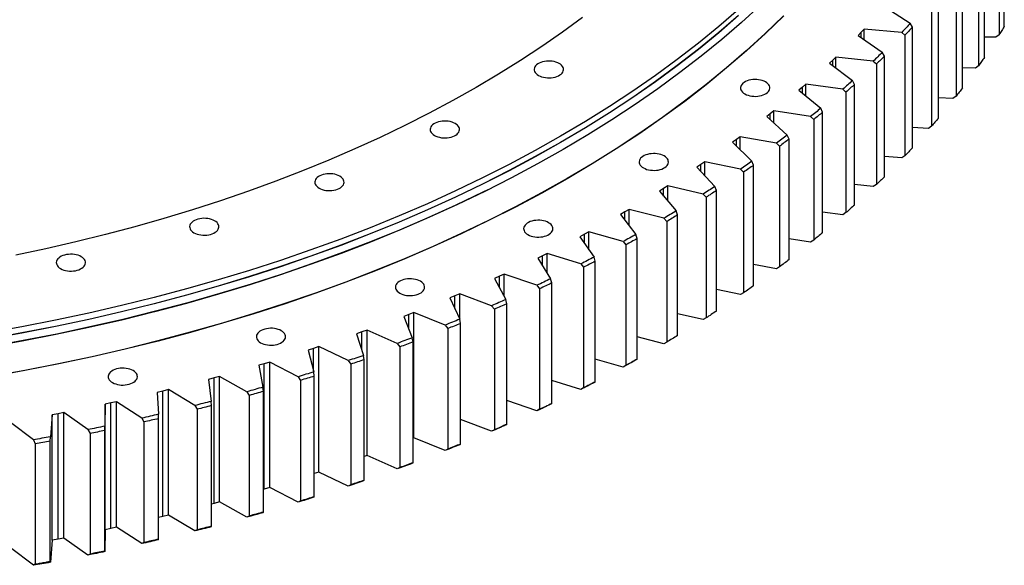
# Model space of a CAD drawing. Header units: millimetres. Extents: x 815 to 21680, y 64151 to 79763.
# Tile 16 of 18: x 14801 to 16114, y 70849 to 71577. Entities that reach past the tile are written whole.
import ezdxf

# ---------------------------------------------------------------- set-up
doc = ezdxf.new("R2010")
doc.units = ezdxf.units.MM
doc.header["$LTSCALE"] = 100

msp = doc.modelspace()

# ---------------------------------------------------------------- linework, layer by layer
at = {"color": 7, "linetype": 'Continuous', "lineweight": 25}
for p, q in [((16114.1, 71568), (16114.1, 71728.8)), ((16107.2, 71717.5), (16107.2, 71556.6)), ((16087.6, 71526.4), (16087.6, 71687.3)), ((16079.9, 71676.1), (16079.9, 71515.2)), ((16058.3, 71485.5), (16058.3, 71646.4)), ((16049.8, 71635.3), (16049.8, 71474.5)), ((16026.2, 71445.3), (16026.2, 71606.1)), ((15954.8, 71593.6), (15988.6, 71571.8)), ((16017, 71595.3), (16017, 71434.5)), ((15927.2, 71564), (15923.1, 71559.9)), ((15977.4, 71559.7), (15927.2, 71564)), ((15927.2, 71550.1), (15927.2, 71564)), ((15991.5, 71566.7), (15988.6, 71571.8)), ((15991.5, 71405.8), (15991.5, 71566.7)), ((15923.1, 71559.9), (15919.1, 71555.7)), ((15919.1, 71555.7), (15951.4, 71533.2)), ((15977.4, 71559.7), (15981.6, 71556.1)), ((15981.6, 71556.1), (15981.6, 71395.2)), ((16102.9, 71553.3), (16087.6, 71553.2)), ((16107.2, 71556.6), (16102.9, 71553.3)), ((15889.5, 71526.7), (15885.2, 71522.7)), ((15939.3, 71521.3), (15889.5, 71526.7)), ((15889.5, 71512.2), (15889.5, 71526.7)), ((15954.1, 71528), (15951.4, 71533.2)), ((15954.1, 71367.1), (15954.1, 71528)), ((15885.2, 71522.7), (15880.9, 71518.7)), ((15880.9, 71518.7), (15911.6, 71495.4)), ((15939.3, 71521.3), (15943.5, 71517.6)), ((15943.5, 71517.6), (15943.5, 71356.8)), ((16075.6, 71512), (16058.3, 71512.3)), ((16079.9, 71515.2), (16075.6, 71512)), ((15844.7, 71486.5), (15840.2, 71482.6)), ((15849.3, 71490.4), (15844.7, 71486.5)), ((15898.8, 71483.9), (15849.3, 71490.4)), ((15849.3, 71475.1), (15849.3, 71490.4)), ((15914.2, 71490.2), (15911.6, 71495.4)), ((15914.2, 71329.3), (15914.2, 71490.2)), ((15840.2, 71482.6), (15869.3, 71458.6)), ((15898.8, 71483.9), (15902.9, 71480.1)), ((15902.9, 71480.1), (15902.9, 71319.2)), ((16045.6, 71471.4), (16026.2, 71472.2)), ((16049.8, 71474.5), (16045.6, 71471.4)), ((15871.8, 71453.3), (15869.3, 71458.6)), ((15801.9, 71451.1), (15797.1, 71447.3)), ((15797.1, 71447.3), (15824.6, 71422.7)), ((15806.7, 71455), (15801.9, 71451.1)), ((15855.7, 71447.3), (15806.7, 71455)), ((15806.7, 71438.7), (15806.7, 71455)), ((15855.7, 71447.3), (15859.8, 71443.4)), ((15871.8, 71292.4), (15871.8, 71453.3)), ((15859.8, 71443.4), (15859.8, 71282.6)), ((16012.8, 71431.5), (15991.5, 71432.8)), ((16017, 71434.5), (16012.8, 71431.5)), ((15761.8, 71420.5), (15756.7, 71416.8)), ((15810.2, 71411.8), (15761.8, 71420.5)), ((15761.8, 71403.2), (15761.8, 71420.5)), ((15826.9, 71417.4), (15824.6, 71422.7)), ((15756.7, 71416.8), (15751.6, 71413.1)), ((15751.6, 71413.1), (15777.5, 71387.9)), ((15810.2, 71411.8), (15814.3, 71407.8)), ((15814.3, 71407.8), (15814.3, 71246.9)), ((15826.9, 71256.5), (15826.9, 71417.4)), ((15977.4, 71392.3), (15954.1, 71394.3)), ((15981.6, 71395.2), (15977.4, 71392.3)), ((15709.2, 71383.5), (15703.9, 71379.9)), ((15703.9, 71379.9), (15728.1, 71354.2)), ((15714.6, 71387.1), (15709.2, 71383.5)), ((15762.4, 71377.3), (15714.6, 71387.1)), ((15714.6, 71368.6), (15714.6, 71387.1)), ((15779.7, 71382.5), (15777.5, 71387.9)), ((15779.7, 71221.7), (15779.7, 71382.5)), ((15762.4, 71377.3), (15766.4, 71373.2)), ((15766.4, 71373.2), (15766.4, 71212.4)), ((15665.1, 71354.8), (15659.6, 71351.3)), ((15712.3, 71343.9), (15665.1, 71354.8)), ((15665.1, 71334.8), (15665.1, 71354.8)), ((15730.1, 71348.7), (15728.1, 71354.2)), ((15939.3, 71353.9), (15914.2, 71356.7)), ((15943.5, 71356.8), (15939.3, 71353.9)), ((15659.6, 71351.3), (15654, 71347.8)), ((15654, 71347.8), (15676.4, 71321.5)), ((15712.3, 71343.9), (15716.2, 71339.7)), ((15730.1, 71187.9), (15730.1, 71348.7)), ((15716.2, 71339.7), (15716.2, 71178.9)), ((15607.8, 71320.2), (15602, 71316.9)), ((15602, 71316.9), (15622.6, 71290.1)), ((15613.6, 71323.6), (15607.8, 71320.2)), ((15660, 71311.7), (15613.6, 71323.6)), ((15613.6, 71301.9), (15613.6, 71323.6)), ((15678.3, 71316.1), (15676.4, 71321.5)), ((15678.3, 71155.2), (15678.3, 71316.1)), ((15898.8, 71316.5), (15871.8, 71320)), ((15902.9, 71319.2), (15898.8, 71316.5)), ((15660, 71311.7), (15663.8, 71307.4)), ((15663.8, 71307.4), (15663.8, 71146.5)), ((15554, 71290.3), (15548, 71287.1)), ((15560, 71293.5), (15554, 71290.3)), ((15605.5, 71280.6), (15560, 71293.5)), ((15560, 71269.8), (15560, 71293.5)), ((15624.4, 71284.6), (15622.6, 71290.1)), ((15548, 71287.1), (15566.8, 71259.9)), ((15605.5, 71280.6), (15609.3, 71276.2)), ((15609.3, 71276.2), (15609.3, 71115.4)), ((15624.4, 71123.7), (15624.4, 71284.6)), ((15855.7, 71279.9), (15826.9, 71284.4)), ((15859.8, 71282.6), (15855.7, 71279.9)), ((15498.2, 71261.7), (15491.9, 71258.6)), ((15504.4, 71264.7), (15498.2, 71261.7)), ((15549, 71250.8), (15504.4, 71264.7)), ((15504.4, 71238.4), (15504.4, 71264.7)), ((15491.9, 71258.6), (15508.9, 71231)), ((15549, 71250.8), (15552.8, 71246.3)), ((15568.3, 71254.4), (15566.8, 71259.9)), ((15568.3, 71093.5), (15568.3, 71254.4)), ((15810.2, 71244.4), (15779.7, 71249.9)), ((15446.9, 71237.2), (15440.5, 71234.3)), ((15490.6, 71222.3), (15446.9, 71237.2)), ((15446.9, 71207.6), (15446.9, 71237.2)), ((15552.8, 71246.3), (15552.8, 71085.5)), ((15814.3, 71246.9), (15810.2, 71244.4)), ((15440.5, 71234.3), (15434.1, 71231.3)), ((15434.1, 71231.3), (15449.2, 71203.4)), ((15490.6, 71222.3), (15494.2, 71217.7)), ((15510.3, 71225.4), (15508.9, 71231)), ((15510.3, 71064.5), (15510.3, 71225.4)), ((15387.6, 71211), (15381, 71208.2)), ((15430.2, 71195.1), (15387.6, 71211)), ((15387.6, 71177.1), (15387.6, 71211)), ((15494.2, 71217.7), (15494.2, 71056.9)), ((15762.4, 71209.9), (15730.1, 71216.5)), ((15766.4, 71212.4), (15762.4, 71209.9)), ((15381, 71208.2), (15374.4, 71205.4)), ((15374.4, 71205.4), (15387.6, 71177.1)), ((15450.4, 71197.7), (15449.2, 71203.4)), ((15450.4, 71036.9), (15450.4, 71197.7)), ((15319.8, 71183.4), (15313, 71180.8)), ((15326.6, 71186.1), (15319.8, 71183.4)), ((15368.1, 71169.2), (15326.6, 71186.1)), ((15326.6, 71018.7), (15326.6, 71186.1)), ((15430.2, 71195.1), (15433.8, 71190.5)), ((15433.8, 71190.5), (15433.8, 71029.6)), ((15712.3, 71176.5), (15678.3, 71184.3)), ((15313, 71180.8), (15324.3, 71152.2)), ((15388.7, 71171.5), (15387.6, 71177.1)), ((15388.7, 71010.6), (15388.7, 71171.5)), ((15716.2, 71178.9), (15712.3, 71176.5)), ((15257, 71160.1), (15250, 71157.6)), ((15250, 71157.6), (15259.4, 71128.8)), ((15264, 71162.6), (15257, 71160.1)), ((15304.3, 71144.8), (15264, 71162.6)), ((15264, 70995.2), (15264, 71162.6)), ((15368.1, 71169.2), (15371.6, 71164.6)), ((15371.6, 71164.6), (15371.6, 71003.7)), ((15304.3, 71144.8), (15307.7, 71140.1)), ((15325.3, 71146.6), (15324.3, 71152.2)), ((15325.3, 70985.7), (15325.3, 71146.6)), ((15660, 71144.3), (15624.4, 71153.4)), ((15663.8, 71146.5), (15660, 71144.3)), ((15192.7, 71138.2), (15185.6, 71135.9)), ((15185.6, 71135.9), (15193, 71106.9)), ((15199.8, 71140.5), (15192.7, 71138.2)), ((15238.9, 71121.8), (15199.8, 71140.5)), ((15199.8, 70973.1), (15199.8, 71140.5)), ((15307.7, 71140.1), (15307.7, 70979.2)), ((15126.9, 71117.7), (15119.7, 71115.6)), ((15134.2, 71119.9), (15126.9, 71117.7)), ((15126.9, 70950.3), (15126.9, 71117.7)), ((15172.1, 71100.4), (15134.2, 71119.9)), ((15134.2, 70952.5), (15134.2, 71119.9)), ((15238.9, 71121.8), (15242.2, 71117)), ((15242.2, 71117), (15242.2, 70956.2)), ((15260.2, 71123.1), (15259.4, 71128.8)), ((15260.2, 70962.3), (15260.2, 71123.1)), ((15605.5, 71113.2), (15568.3, 71123.8)), ((15622.6, 71122.7), (15624.4, 71123.7)), ((15119.7, 71115.6), (15125.1, 71086.4)), ((15193.6, 71101.2), (15193, 71106.9)), ((15609.3, 71115.4), (15605.5, 71113.2)), ((15059.9, 71098.7), (15052.4, 71096.7)), ((15052.4, 71096.7), (15056, 71067.5)), ((15067.3, 71100.7), (15059.9, 71098.7)), ((15059.9, 70931.3), (15059.9, 71098.7)), ((15103.8, 71080.4), (15067.3, 71100.7)), ((15067.3, 70933.3), (15067.3, 71100.7)), ((15172.1, 71100.4), (15175.2, 71095.5)), ((15175.2, 71095.5), (15175.2, 70934.6)), ((15193.6, 70940.3), (15193.6, 71101.2)), ((15549, 71083.4), (15510.3, 71095.5)), ((15566.8, 71092.5), (15568.3, 71093.5)), ((14991.6, 71081.3), (14984, 71079.4)), ((14984, 71079.4), (14985.6, 71050.2)), ((14999.1, 71083.1), (14991.6, 71081.3)), ((14991.6, 70913.9), (14991.6, 71081.3)), ((15034.2, 71061.9), (14999.1, 71083.1)), ((14999.1, 70915.7), (14999.1, 71083.1)), ((15103.8, 71080.4), (15106.9, 71075.4)), ((15125.6, 71080.7), (15125.1, 71086.4)), ((15125.6, 70919.8), (15125.6, 71080.7)), ((15552.8, 71085.5), (15549, 71083.4)), ((14922.1, 71065.3), (14914.5, 71063.7)), ((14929.8, 71067), (14922.1, 71065.3)), ((14922.1, 70897.9), (14922.1, 71065.3)), ((14963.5, 71045.1), (14929.8, 71067)), ((14929.8, 70899.6), (14929.8, 71067)), ((15056.3, 71061.8), (15056, 71067.5)), ((15106.9, 71075.4), (15106.9, 70914.5)), ((15490.6, 71054.9), (15450.4, 71068.6)), ((15508.9, 71063.6), (15510.3, 71064.5)), ((14859.5, 71052.5), (14851.7, 71051)), ((14891.6, 71029.8), (14859.5, 71052.5)), ((14859.5, 70885.1), (14859.5, 71052.5)), ((14914.5, 71063.7), (14914.1, 71034.4)), ((14914.5, 70896.3), (14914.5, 71063.7)), ((15034.2, 71061.9), (15037.2, 71056.9)), ((15037.2, 71056.9), (15037.2, 70896)), ((15056.3, 70900.9), (15056.3, 71061.8)), ((15494.2, 71056.9), (15490.6, 71054.9)), ((14818.8, 71016.2), (14788.2, 71039.5)), ((14843.9, 71049.5), (14841.6, 71020.2)), ((14851.7, 71051), (14843.9, 71049.5)), ((14843.9, 70882.1), (14843.9, 71049.5)), ((14851.7, 70883.6), (14851.7, 71051)), ((14963.5, 71045.1), (14966.3, 71040)), ((14966.3, 71040), (14966.3, 70879.1)), ((14985.7, 71044.4), (14985.6, 71050.2)), ((14985.7, 70883.6), (14985.7, 71044.4)), ((15430.2, 71027.7), (15388.7, 71043.2)), ((14891.6, 71029.8), (14894.4, 71024.7)), ((14914, 71028.7), (14914.1, 71034.4)), ((14914, 70867.8), (14914, 71028.7)), ((15433.8, 71029.6), (15430.2, 71027.7)), ((15449.2, 71036), (15450.4, 71036.9)), ((14818.8, 71016.2), (14821.4, 71010.9)), ((14841.4, 71014.5), (14841.6, 71020.2)), ((14841.4, 70853.7), (14841.4, 71014.5)), ((14894.4, 71024.7), (14894.4, 70863.8)), ((15326.6, 71018.7), (15325.3, 71018.2)), ((15368.1, 71001.8), (15326.6, 71018.7)), ((14821.4, 71010.9), (14821.4, 70850.1)), ((15371.6, 71003.7), (15368.1, 71001.8)), ((15387.6, 71009.7), (15388.7, 71010.6)), ((15264, 70995.2), (15260.2, 70993.8)), ((15304.3, 70977.4), (15264, 70995.2)), ((15324.3, 70984.9), (15325.3, 70985.7)), ((15199.8, 70973.1), (15193.6, 70971.1)), ((15238.9, 70954.5), (15199.8, 70973.1)), ((15307.7, 70979.2), (15304.3, 70977.4)), ((15259.4, 70961.4), (15260.2, 70962.3)), ((15126.9, 70950.3), (15125.6, 70949.9)), ((15134.2, 70952.5), (15126.9, 70950.3)), ((15172.1, 70933), (15134.2, 70952.5)), ((15242.2, 70956.2), (15238.9, 70954.5)), ((15067.3, 70933.3), (15059.9, 70931.3)), ((15103.8, 70913), (15067.3, 70933.3)), ((15175.2, 70934.6), (15172.1, 70933)), ((15193, 70939.5), (15193.6, 70940.3)), ((15059.9, 70931.3), (15056.3, 70930.4)), ((15125.1, 70919), (15125.6, 70919.8)), ((14991.6, 70913.9), (14985.7, 70912.5)), ((14999.1, 70915.7), (14991.6, 70913.9)), ((15034.2, 70894.6), (14999.1, 70915.7)), ((15106.9, 70914.5), (15103.8, 70913)), ((14914.5, 70896.3), (14914.1, 70867)), ((14922.1, 70897.9), (14914.5, 70896.3)), ((14929.8, 70899.6), (14922.1, 70897.9)), ((14963.5, 70877.7), (14929.8, 70899.6)), ((15037.2, 70896), (15034.2, 70894.6)), ((15056, 70900.1), (15056.3, 70900.9)), ((14843.9, 70882.1), (14841.6, 70852.8)), ((14851.7, 70883.6), (14843.9, 70882.1)), ((14859.5, 70885.1), (14851.7, 70883.6)), ((14891.6, 70862.4), (14859.5, 70885.1)), ((14985.6, 70882.8), (14985.7, 70883.6)), ((14818.8, 70848.8), (14788.2, 70872.1)), ((14914.1, 70867), (14914, 70867.8)), ((14966.3, 70879.1), (14963.5, 70877.7)), ((14894.4, 70863.8), (14891.6, 70862.4)), ((14821.4, 70850.1), (14818.8, 70848.8)), ((14841.6, 70852.8), (14841.4, 70853.7))]:
    msp.add_line(p, q, dxfattribs=at)
at = {"color": 82, "linetype": 'Continuous', "lineweight": 25}
for p, q in [((15923.1, 71552.9), (15923.1, 71559.9)), ((15885.2, 71515.4), (15885.2, 71522.7)), ((15844.7, 71478.8), (15844.7, 71486.5)), ((15801.9, 71443), (15801.9, 71451.1)), ((15756.7, 71408.2), (15756.7, 71416.8)), ((15709.2, 71374.2), (15709.2, 71383.5)), ((15659.6, 71341.3), (15659.6, 71351.3)), ((15607.8, 71309.4), (15607.8, 71320.2)), ((15554, 71278.4), (15554, 71290.3)), ((15498.2, 71248.5), (15498.2, 71261.7)), ((15440.5, 71219.4), (15440.5, 71234.3)), ((15381, 71191.2), (15381, 71208.2)), ((15319.8, 71163.6), (15319.8, 71183.4)), ((15257, 71136.2), (15257, 71160.1)), ((15192.7, 71108.1), (15192.7, 71138.2))]:
    msp.add_line(p, q, dxfattribs=at)
at = {"color": 7, "linetype": 'Continuous', "lineweight": 25, "flags": 128}
for points in [[(15759.7, 71590.4), (15733.4, 71567.7), (15706.1, 71545.4), (15677.9, 71523.5), (15648.6, 71502.1), (15618.4, 71481.2), (15587.2, 71460.6), (15555.2, 71440.6), (15522.2, 71421.1), (15488.4, 71402), (15453.7, 71383.5), (15418.1, 71365.5), (15381.8, 71348.1), (15344.7, 71331.2), (15306.8, 71314.9), (15268.2, 71299.1), (15228.9, 71284), (15189, 71269.4), (15148.4, 71255.5), (15107.1, 71242.1), (15065.3, 71229.4), (15022.9, 71217.4), (14980, 71206), (14936.6, 71195.2), (14892.7, 71185.1), (14848.4, 71175.6), (14803.6, 71166.9), (14758.5, 71158.8)], [(15788.7, 71596.2), (15763.4, 71573), (15737.1, 71550.3), (15709.8, 71528), (15681.4, 71506), (15652.1, 71484.6), (15621.8, 71463.5), (15590.6, 71443), (15558.4, 71422.9), (15525.4, 71403.3), (15491.5, 71384.2), (15456.7, 71365.7), (15421, 71347.6), (15384.6, 71330.1), (15347.4, 71313.2), (15309.5, 71296.9), (15270.8, 71281.1), (15231.4, 71265.9), (15191.3, 71251.3), (15150.6, 71237.3), (15109.3, 71223.9), (15067.4, 71211.2), (15024.9, 71199.1), (14981.9, 71187.7), (14938.3, 71176.9), (14894.3, 71166.7), (14849.9, 71157.3), (14805, 71148.5), (14759.8, 71140.4)], [(15759.7, 71582.2), (15733.4, 71559.5), (15706.1, 71537.2), (15677.9, 71515.4), (15648.6, 71494), (15618.4, 71473), (15587.2, 71452.5), (15555.2, 71432.4), (15522.2, 71412.9), (15488.4, 71393.9), (15453.7, 71375.4), (15418.1, 71357.4), (15381.8, 71339.9), (15344.7, 71323), (15306.8, 71306.7), (15268.2, 71291), (15228.9, 71275.8), (15189, 71261.3), (15148.4, 71247.3), (15107.1, 71234), (15065.3, 71221.3), (15022.9, 71209.2), (14980, 71197.8), (14936.6, 71187), (14892.7, 71176.9), (14848.4, 71167.5), (14803.6, 71158.7), (14758.5, 71150.6)], [(15759.7, 71582), (15733.4, 71559.3), (15706.1, 71537), (15677.9, 71515.2), (15648.6, 71493.8), (15618.4, 71472.8), (15587.2, 71452.3), (15555.2, 71432.2), (15522.2, 71412.7), (15488.4, 71393.7), (15453.7, 71375.2), (15418.1, 71357.2), (15381.8, 71339.7), (15344.7, 71322.8), (15306.8, 71306.5), (15268.2, 71290.8), (15228.9, 71275.6), (15189, 71261.1), (15148.4, 71247.1), (15107.1, 71233.8), (15065.3, 71221.1), (15022.9, 71209), (14980, 71197.6), (14936.6, 71186.8), (14892.7, 71176.7), (14848.4, 71167.3), (14803.6, 71158.5), (14758.5, 71150.4)], [(15819.7, 71581.9), (15795.3, 71558.3), (15769.9, 71535.1), (15743.5, 71512.2), (15716.1, 71489.8), (15687.6, 71467.8), (15658.1, 71446.2), (15627.7, 71425.1), (15596.4, 71404.5), (15564.1, 71384.3), (15530.9, 71364.6), (15496.8, 71345.5), (15461.9, 71326.8), (15426.1, 71308.7), (15389.5, 71291.2), (15352.1, 71274.2), (15314, 71257.7), (15275.2, 71241.9), (15235.6, 71226.6), (15195.4, 71212), (15154.5, 71197.9), (15113, 71184.5), (15070.9, 71171.7), (15028.2, 71159.6), (14985, 71148.1), (14941.3, 71137.2), (14897.1, 71127), (14852.5, 71117.5), (14807.4, 71108.7), (14762, 71100.6)], [(15819.9, 71581.8), (15795.5, 71558.2), (15770.2, 71535), (15743.7, 71512.2), (15716.3, 71489.7), (15687.8, 71467.7), (15658.3, 71446.1), (15627.9, 71425), (15596.5, 71404.4), (15564.2, 71384.2), (15531, 71364.5), (15497, 71345.4), (15462, 71326.7), (15426.2, 71308.6), (15389.7, 71291), (15352.3, 71274), (15314.2, 71257.6), (15275.3, 71241.7), (15235.8, 71226.5), (15195.5, 71211.8), (15154.6, 71197.8), (15113.1, 71184.4), (15071, 71171.6), (15028.3, 71159.4), (14985.1, 71147.9), (14941.4, 71137.1), (14897.2, 71126.9), (14852.6, 71117.4), (14807.5, 71108.6), (14762.1, 71100.4)], [(15551.3, 71579.6), (15524.7, 71560.1), (15497.1, 71541), (15468.7, 71522.3), (15439.5, 71504), (15409.4, 71486.2), (15378.6, 71468.8), (15346.9, 71451.9), (15314.5, 71435.6), (15281.4, 71419.6), (15247.6, 71404.3), (15213.1, 71389.4), (15177.9, 71375), (15142.1, 71361.2), (15105.6, 71347.9), (15068.6, 71335.2), (15031, 71323.1), (14992.9, 71311.5), (14954.3, 71300.5), (14915.2, 71290.1), (14875.6, 71280.3), (14835.6, 71271), (14795.2, 71262.4)], [(15988.6, 71571.8), (15987.3, 71570.2), (15985.9, 71568.7), (15984.4, 71567.2), (15983, 71565.7), (15981.6, 71564.2), (15980.2, 71562.7), (15978.8, 71561.2), (15977.4, 71559.7)], [(15991.5, 71566.7), (15990.3, 71565.3), (15989, 71564), (15987.8, 71562.7), (15986.6, 71561.3), (15985.3, 71560), (15984.1, 71558.7), (15982.8, 71557.4), (15981.6, 71556.1)], [(16114.1, 71568), (16113.3, 71566.5), (16112.4, 71565.1), (16111.5, 71563.7), (16110.7, 71562.3), (16109.8, 71560.8), (16108.9, 71559.4), (16108.1, 71558), (16107.2, 71556.6)], [(15951.4, 71533.2), (15949.9, 71531.7), (15948.4, 71530.2), (15946.9, 71528.7), (15945.4, 71527.2), (15943.9, 71525.8), (15942.4, 71524.3), (15940.9, 71522.8), (15939.3, 71521.3)], [(15954.1, 71528), (15952.8, 71526.7), (15951.5, 71525.4), (15950.2, 71524.1), (15948.9, 71522.8), (15947.5, 71521.5), (15946.2, 71520.2), (15944.9, 71518.9), (15943.5, 71517.6)], [(16087.6, 71526.4), (16086.6, 71525), (16085.7, 71523.6), (16084.7, 71522.2), (16083.8, 71520.8), (16082.8, 71519.4), (16081.8, 71518), (16080.8, 71516.6), (16079.9, 71515.2)], [(15492.7, 71502.3), (15494.7, 71501.3), (15496.9, 71500.4), (15499.3, 71499.8), (15501.9, 71499.3), (15504.5, 71499.1), (15507.1, 71499), (15509.8, 71499.2), (15512.4, 71499.5), (15514.9, 71500.1), (15517.2, 71500.8), (15519.3, 71501.8), (15521.2, 71502.9), (15522.8, 71504.1), (15524.1, 71505.4), (15525.1, 71506.8), (15525.7, 71508.3), (15526, 71509.9), (15525.9, 71511.4), (15525.4, 71512.9), (15524.6, 71514.4), (15523.5, 71515.8), (15522, 71517.1), (15520.3, 71518.2), (15518.3, 71519.2), (15516, 71520.1), (15513.6, 71520.7), (15511.1, 71521.2), (15508.5, 71521.5), (15505.8, 71521.5), (15503.2, 71521.3), (15500.6, 71521), (15498.1, 71520.4), (15495.8, 71519.7), (15493.7, 71518.7), (15491.8, 71517.7), (15490.2, 71516.4), (15488.9, 71515.1), (15487.9, 71513.7), (15487.3, 71512.2), (15487, 71510.6), (15487.1, 71509.1), (15487.5, 71507.6), (15488.3, 71506.1), (15489.5, 71504.7), (15490.9, 71503.5), (15492.7, 71502.3)], [(15768, 71477.6), (15770, 71476.6), (15772.2, 71475.8), (15774.6, 71475.1), (15777.2, 71474.7), (15779.8, 71474.4), (15782.4, 71474.3), (15785.1, 71474.5), (15787.7, 71474.9), (15790.2, 71475.4), (15792.5, 71476.2), (15794.6, 71477.1), (15796.5, 71478.2), (15798.1, 71479.4), (15799.4, 71480.8), (15800.4, 71482.2), (15801, 71483.7), (15801.3, 71485.2), (15801.2, 71486.7), (15800.7, 71488.3), (15799.9, 71489.7), (15798.8, 71491.1), (15797.3, 71492.4), (15795.6, 71493.6), (15793.6, 71494.6), (15791.3, 71495.4), (15788.9, 71496.1), (15786.4, 71496.5), (15783.8, 71496.8), (15781.1, 71496.8), (15778.5, 71496.7), (15775.9, 71496.3), (15773.4, 71495.8), (15771.1, 71495), (15769, 71494.1), (15767.1, 71493), (15765.5, 71491.8), (15764.2, 71490.4), (15763.2, 71489), (15762.6, 71487.5), (15762.3, 71486), (15762.4, 71484.4), (15762.8, 71482.9), (15763.6, 71481.5), (15764.8, 71480.1), (15766.2, 71478.8), (15768, 71477.6)], [(15911.6, 71495.4), (15910, 71494), (15908.4, 71492.5), (15906.8, 71491.1), (15905.2, 71489.6), (15903.6, 71488.2), (15902, 71486.7), (15900.4, 71485.3), (15898.8, 71483.9)], [(15914.2, 71490.2), (15912.8, 71488.9), (15911.4, 71487.6), (15910, 71486.4), (15908.6, 71485.1), (15907.2, 71483.8), (15905.8, 71482.6), (15904.3, 71481.3), (15902.9, 71480.1)], [(16058.3, 71485.5), (16057.2, 71484.1), (16056.2, 71482.7), (16055.1, 71481.4), (16054.1, 71480), (16053, 71478.6), (16051.9, 71477.2), (16050.9, 71475.9), (16049.8, 71474.5)], [(15869.3, 71458.6), (15867.6, 71457.2), (15866, 71455.8), (15864.3, 71454.3), (15862.6, 71452.9), (15860.8, 71451.5), (15859.1, 71450.1), (15857.4, 71448.7), (15855.7, 71447.3)], [(15871.8, 71453.3), (15870.3, 71452.1), (15868.8, 71450.8), (15867.3, 71449.6), (15865.8, 71448.4), (15864.3, 71447.1), (15862.8, 71445.9), (15861.3, 71444.7), (15859.8, 71443.4)], [(16026.2, 71445.3), (16025.1, 71443.9), (16023.9, 71442.6), (16022.8, 71441.2), (16021.6, 71439.9), (16020.5, 71438.5), (16019.3, 71437.2), (16018.2, 71435.8), (16017, 71434.5)], [(15353.9, 71422.2), (15355.9, 71421.2), (15358.2, 71420.3), (15360.6, 71419.7), (15363.1, 71419.2), (15365.7, 71419), (15368.4, 71418.9), (15371, 71419.1), (15373.6, 71419.4), (15376.1, 71420), (15378.4, 71420.7), (15380.5, 71421.7), (15382.4, 71422.8), (15384, 71424), (15385.3, 71425.3), (15386.3, 71426.7), (15386.9, 71428.2), (15387.2, 71429.8), (15387.1, 71431.3), (15386.7, 71432.8), (15385.9, 71434.3), (15384.7, 71435.7), (15383.3, 71437), (15381.5, 71438.1), (15379.5, 71439.1), (15377.3, 71440), (15374.9, 71440.6), (15372.3, 71441.1), (15369.7, 71441.3), (15367, 71441.4), (15364.4, 71441.2), (15361.8, 71440.9), (15359.3, 71440.3), (15357, 71439.6), (15354.9, 71438.6), (15353, 71437.5), (15351.4, 71436.3), (15350.1, 71435), (15349.1, 71433.6), (15348.5, 71432.1), (15348.2, 71430.5), (15348.3, 71429), (15348.8, 71427.5), (15349.6, 71426), (15350.7, 71424.6), (15352.2, 71423.3), (15353.9, 71422.2)], [(15824.6, 71422.7), (15822.8, 71421.4), (15821, 71420), (15819.2, 71418.6), (15817.4, 71417.2), (15815.6, 71415.9), (15813.8, 71414.5), (15812, 71413.2), (15810.2, 71411.8)], [(15826.9, 71417.4), (15825.3, 71416.2), (15823.8, 71415), (15822.2, 71413.8), (15820.6, 71412.6), (15819, 71411.4), (15817.5, 71410.2), (15815.9, 71409), (15814.3, 71407.8)], [(15991.5, 71405.8), (15990.3, 71404.5), (15989, 71403.1), (15987.8, 71401.8), (15986.6, 71400.5), (15985.3, 71399.2), (15984.1, 71397.8), (15982.8, 71396.5), (15981.6, 71395.2)], [(15632.8, 71378.9), (15634.8, 71377.9), (15637, 71377), (15639.4, 71376.4), (15641.9, 71375.9), (15644.6, 71375.7), (15647.2, 71375.6), (15649.9, 71375.8), (15652.4, 71376.1), (15654.9, 71376.7), (15657.2, 71377.4), (15659.4, 71378.4), (15661.2, 71379.5), (15662.9, 71380.7), (15664.2, 71382), (15665.1, 71383.4), (15665.8, 71384.9), (15666, 71386.5), (15665.9, 71388), (15665.5, 71389.5), (15664.7, 71391), (15663.5, 71392.4), (15662.1, 71393.7), (15660.3, 71394.8), (15658.3, 71395.8), (15656.1, 71396.7), (15653.7, 71397.3), (15651.2, 71397.8), (15648.5, 71398.1), (15645.9, 71398.1), (15643.2, 71397.9), (15640.6, 71397.6), (15638.2, 71397), (15635.8, 71396.3), (15633.7, 71395.3), (15631.8, 71394.3), (15630.2, 71393), (15628.9, 71391.7), (15628, 71390.3), (15627.3, 71388.8), (15627.1, 71387.2), (15627.1, 71385.7), (15627.6, 71384.2), (15628.4, 71382.7), (15629.5, 71381.3), (15631, 71380.1), (15632.8, 71378.9)], [(15777.5, 71387.9), (15775.6, 71386.6), (15773.7, 71385.2), (15771.9, 71383.9), (15770, 71382.6), (15768.1, 71381.3), (15766.2, 71379.9), (15764.3, 71378.6), (15762.4, 71377.3)], [(15779.7, 71382.5), (15778, 71381.3), (15776.4, 71380.2), (15774.7, 71379), (15773.1, 71377.9), (15771.4, 71376.7), (15769.7, 71375.5), (15768.1, 71374.4), (15766.4, 71373.2)], [(15200, 71351.9), (15202, 71350.9), (15204.2, 71350.1), (15206.6, 71349.4), (15209.2, 71348.9), (15211.8, 71348.7), (15214.4, 71348.6), (15217.1, 71348.8), (15219.7, 71349.2), (15222.2, 71349.7), (15224.5, 71350.5), (15226.6, 71351.4), (15228.5, 71352.5), (15230.1, 71353.7), (15231.4, 71355.1), (15232.4, 71356.5), (15233, 71358), (15233.3, 71359.5), (15233.2, 71361), (15232.7, 71362.6), (15231.9, 71364), (15230.8, 71365.4), (15229.3, 71366.7), (15227.6, 71367.8), (15225.6, 71368.9), (15223.3, 71369.7), (15220.9, 71370.4), (15218.4, 71370.8), (15215.8, 71371.1), (15213.1, 71371.1), (15210.5, 71371), (15207.9, 71370.6), (15205.4, 71370.1), (15203.1, 71369.3), (15201, 71368.4), (15199.1, 71367.3), (15197.5, 71366.1), (15196.2, 71364.7), (15195.2, 71363.3), (15194.6, 71361.8), (15194.3, 71360.3), (15194.4, 71358.7), (15194.8, 71357.2), (15195.6, 71355.8), (15196.8, 71354.4), (15198.2, 71353.1), (15200, 71351.9)], [(15954.1, 71367.1), (15952.8, 71365.8), (15951.5, 71364.5), (15950.2, 71363.2), (15948.9, 71361.9), (15947.5, 71360.6), (15946.2, 71359.3), (15944.9, 71358), (15943.5, 71356.8)], [(15728.1, 71354.2), (15726.1, 71352.9), (15724.1, 71351.6), (15722.2, 71350.3), (15720.2, 71349), (15718.2, 71347.7), (15716.2, 71346.5), (15714.3, 71345.2), (15712.3, 71343.9)], [(15425, 71349.6), (15418.6, 71346.4), (15382.3, 71329), (15345.1, 71312.1), (15307.3, 71295.8), (15268.7, 71280), (15229.4, 71264.8), (15189.4, 71250.3), (15148.7, 71236.3), (15107.5, 71223), (15065.7, 71210.3), (15023.3, 71198.2), (14980.3, 71186.8), (14936.9, 71176), (14893, 71165.9), (14848.6, 71156.5), (14803.9, 71147.7), (14758.7, 71139.6)], [(15730.1, 71348.7), (15728.4, 71347.6), (15726.7, 71346.5), (15724.9, 71345.3), (15723.2, 71344.2), (15721.5, 71343.1), (15719.7, 71342), (15718, 71340.8), (15716.2, 71339.7)], [(15914.2, 71329.3), (15912.8, 71328.1), (15911.4, 71326.8), (15910, 71325.5), (15908.6, 71324.2), (15907.2, 71323), (15905.8, 71321.7), (15904.3, 71320.5), (15902.9, 71319.2)], [(15676.4, 71321.5), (15674.4, 71320.3), (15672.3, 71319.1), (15670.3, 71317.8), (15668.2, 71316.6), (15666.2, 71315.3), (15664.1, 71314.1), (15662, 71312.9), (15660, 71311.7)], [(15678.3, 71316.1), (15676.5, 71315), (15674.7, 71313.9), (15672.9, 71312.8), (15671.1, 71311.7), (15669.3, 71310.6), (15667.5, 71309.5), (15665.7, 71308.5), (15663.8, 71307.4)], [(15033, 71292.5), (15035, 71291.4), (15037.2, 71290.6), (15039.6, 71289.9), (15042.1, 71289.5), (15044.8, 71289.2), (15047.4, 71289.2), (15050.1, 71289.3), (15052.7, 71289.7), (15055.1, 71290.2), (15057.5, 71291), (15059.6, 71291.9), (15061.5, 71293), (15063.1, 71294.2), (15064.4, 71295.6), (15065.3, 71297), (15066, 71298.5), (15066.2, 71300), (15066.2, 71301.6), (15065.7, 71303.1), (15064.9, 71304.5), (15063.8, 71305.9), (15062.3, 71307.2), (15060.5, 71308.4), (15058.5, 71309.4), (15056.3, 71310.2), (15053.9, 71310.9), (15051.4, 71311.3), (15048.8, 71311.6), (15046.1, 71311.7), (15043.4, 71311.5), (15040.9, 71311.1), (15038.4, 71310.6), (15036.1, 71309.8), (15033.9, 71308.9), (15032.1, 71307.8), (15030.5, 71306.6), (15029.2, 71305.2), (15028.2, 71303.8), (15027.5, 71302.3), (15027.3, 71300.8), (15027.4, 71299.3), (15027.8, 71297.7), (15028.6, 71296.3), (15029.8, 71294.9), (15031.2, 71293.6), (15033, 71292.5)], [(15478.6, 71289.9), (15480.6, 71288.9), (15482.8, 71288), (15485.2, 71287.4), (15487.7, 71286.9), (15490.4, 71286.6), (15493, 71286.6), (15495.7, 71286.8), (15498.3, 71287.1), (15500.7, 71287.7), (15503.1, 71288.4), (15505.2, 71289.4), (15507.1, 71290.4), (15508.7, 71291.7), (15510, 71293), (15511, 71294.4), (15511.6, 71295.9), (15511.9, 71297.5), (15511.8, 71299), (15511.3, 71300.5), (15510.5, 71302), (15509.4, 71303.4), (15507.9, 71304.6), (15506.2, 71305.8), (15504.1, 71306.8), (15501.9, 71307.7), (15499.5, 71308.3), (15497, 71308.8), (15494.4, 71309), (15491.7, 71309.1), (15489.1, 71308.9), (15486.5, 71308.6), (15484, 71308), (15481.7, 71307.3), (15479.5, 71306.3), (15477.7, 71305.2), (15476.1, 71304), (15474.8, 71302.7), (15473.8, 71301.3), (15473.1, 71299.8), (15472.9, 71298.2), (15473, 71296.7), (15473.4, 71295.2), (15474.2, 71293.7), (15475.4, 71292.3), (15476.8, 71291), (15478.6, 71289.9)], [(15622.6, 71290.1), (15620.5, 71288.9), (15618.4, 71287.7), (15616.2, 71286.5), (15614.1, 71285.3), (15612, 71284.1), (15609.8, 71283), (15607.7, 71281.8), (15605.5, 71280.6)], [(15871.8, 71292.4), (15870.3, 71291.2), (15868.8, 71290), (15867.3, 71288.7), (15865.8, 71287.5), (15864.3, 71286.3), (15862.8, 71285), (15861.3, 71283.8), (15859.8, 71282.6)], [(15624.4, 71284.6), (15622.5, 71283.5), (15620.6, 71282.5), (15618.7, 71281.5), (15616.9, 71280.4), (15615, 71279.4), (15613.1, 71278.3), (15611.2, 71277.3), (15609.3, 71276.2)], [(14855.1, 71244.6), (14857.1, 71243.6), (14859.4, 71242.7), (14861.8, 71242.1), (14864.3, 71241.6), (14866.9, 71241.3), (14869.6, 71241.3), (14872.2, 71241.4), (14874.8, 71241.8), (14877.3, 71242.4), (14879.6, 71243.1), (14881.7, 71244.1), (14883.6, 71245.1), (14885.2, 71246.4), (14886.5, 71247.7), (14887.5, 71249.1), (14888.1, 71250.6), (14888.4, 71252.2), (14888.3, 71253.7), (14887.9, 71255.2), (14887, 71256.7), (14885.9, 71258.1), (14884.4, 71259.3), (14882.7, 71260.5), (14880.7, 71261.5), (14878.5, 71262.3), (14876.1, 71263), (14873.5, 71263.5), (14870.9, 71263.7), (14868.2, 71263.8), (14865.6, 71263.6), (14863, 71263.3), (14860.5, 71262.7), (14858.2, 71261.9), (14856.1, 71261), (14854.2, 71259.9), (14852.6, 71258.7), (14851.3, 71257.4), (14850.3, 71255.9), (14849.7, 71254.4), (14849.4, 71252.9), (14849.5, 71251.4), (14850, 71249.9), (14850.8, 71248.4), (14851.9, 71247), (14853.4, 71245.7), (14855.1, 71244.6)], [(15566.8, 71259.9), (15564.6, 71258.8), (15562.3, 71257.6), (15560.1, 71256.5), (15557.9, 71255.3), (15555.7, 71254.2), (15553.5, 71253), (15551.2, 71251.9), (15549, 71250.8)], [(15568.3, 71254.4), (15566.4, 71253.3), (15564.5, 71252.3), (15562.5, 71251.3), (15560.6, 71250.3), (15558.6, 71249.3), (15556.7, 71248.3), (15554.7, 71247.3), (15552.8, 71246.3)], [(15826.9, 71256.5), (15825.3, 71255.3), (15823.8, 71254.1), (15822.2, 71252.9), (15820.6, 71251.7), (15819, 71250.5), (15817.5, 71249.3), (15815.9, 71248.1), (15814.3, 71246.9)], [(15307.5, 71211.8), (15309.5, 71210.8), (15311.8, 71210), (15314.2, 71209.3), (15316.7, 71208.8), (15319.3, 71208.6), (15322, 71208.5), (15324.6, 71208.7), (15327.2, 71209), (15329.7, 71209.6), (15332, 71210.4), (15334.1, 71211.3), (15336, 71212.4), (15337.6, 71213.6), (15338.9, 71214.9), (15339.9, 71216.4), (15340.5, 71217.9), (15340.8, 71219.4), (15340.7, 71220.9), (15340.3, 71222.4), (15339.5, 71223.9), (15338.3, 71225.3), (15336.9, 71226.6), (15335.1, 71227.7), (15333.1, 71228.7), (15330.9, 71229.6), (15328.5, 71230.2), (15325.9, 71230.7), (15323.3, 71231), (15320.7, 71231), (15318, 71230.9), (15315.4, 71230.5), (15313, 71229.9), (15310.6, 71229.2), (15308.5, 71228.3), (15306.6, 71227.2), (15305, 71226), (15303.7, 71224.6), (15302.7, 71223.2), (15302.1, 71221.7), (15301.8, 71220.2), (15301.9, 71218.6), (15302.4, 71217.1), (15303.2, 71215.6), (15304.3, 71214.3), (15305.8, 71213), (15307.5, 71211.8)], [(15508.9, 71231), (15506.6, 71229.9), (15504.3, 71228.8), (15502.1, 71227.7), (15499.8, 71226.6), (15497.5, 71225.5), (15495.2, 71224.4), (15492.9, 71223.3), (15490.6, 71222.3)], [(15510.3, 71225.4), (15508.3, 71224.4), (15506.3, 71223.5), (15504.3, 71222.5), (15502.3, 71221.5), (15500.3, 71220.6), (15498.3, 71219.6), (15496.2, 71218.7), (15494.2, 71217.7)], [(15779.7, 71221.7), (15778, 71220.5), (15776.4, 71219.3), (15774.7, 71218.2), (15773.1, 71217), (15771.4, 71215.8), (15769.7, 71214.7), (15768.1, 71213.5), (15766.4, 71212.4)], [(15449.2, 71203.4), (15446.8, 71202.3), (15444.4, 71201.3), (15442.1, 71200.2), (15439.7, 71199.2), (15437.4, 71198.2), (15435, 71197.1), (15432.6, 71196.1), (15430.2, 71195.1)], [(15450.4, 71197.7), (15448.4, 71196.8), (15446.3, 71195.9), (15444.2, 71195), (15442.1, 71194.1), (15440.1, 71193.2), (15438, 71192.3), (15435.9, 71191.4), (15433.8, 71190.5)], [(15730.1, 71187.9), (15728.4, 71186.7), (15726.7, 71185.6), (15724.9, 71184.5), (15723.2, 71183.4), (15721.5, 71182.2), (15719.7, 71181.1), (15718, 71180), (15716.2, 71178.9)], [(15387.6, 71177.1), (15385.2, 71176.1), (15382.7, 71175.1), (15380.3, 71174.1), (15377.9, 71173.2), (15375.4, 71172.2), (15373, 71171.2), (15370.6, 71170.2), (15368.1, 71169.2)], [(15388.7, 71171.5), (15386.6, 71170.6), (15384.4, 71169.7), (15382.3, 71168.9), (15380.2, 71168), (15378, 71167.1), (15375.9, 71166.3), (15373.8, 71165.4), (15371.6, 71164.6)], [(15122, 71145.7), (15124, 71144.7), (15126.2, 71143.9), (15128.6, 71143.2), (15131.1, 71142.8), (15133.8, 71142.5), (15136.4, 71142.4), (15139.1, 71142.6), (15141.6, 71143), (15144.1, 71143.5), (15146.4, 71144.3), (15148.6, 71145.2), (15150.4, 71146.3), (15152.1, 71147.5), (15153.4, 71148.9), (15154.3, 71150.3), (15155, 71151.8), (15155.2, 71153.3), (15155.1, 71154.8), (15154.7, 71156.4), (15153.9, 71157.8), (15152.7, 71159.2), (15151.3, 71160.5), (15149.5, 71161.7), (15147.5, 71162.7), (15145.3, 71163.5), (15142.9, 71164.2), (15140.4, 71164.6), (15137.7, 71164.9), (15135.1, 71164.9), (15132.4, 71164.8), (15129.8, 71164.4), (15127.4, 71163.9), (15125.1, 71163.1), (15122.9, 71162.2), (15121.1, 71161.1), (15119.4, 71159.9), (15118.1, 71158.5), (15117.2, 71157.1), (15116.5, 71155.6), (15116.3, 71154.1), (15116.4, 71152.5), (15116.8, 71151), (15117.6, 71149.6), (15118.8, 71148.2), (15120.2, 71146.9), (15122, 71145.7)], [(15324.3, 71152.2), (15321.8, 71151.3), (15319.3, 71150.4), (15316.8, 71149.4), (15314.3, 71148.5), (15311.8, 71147.6), (15309.3, 71146.7), (15306.8, 71145.7), (15304.3, 71144.8)], [(15325.3, 71146.6), (15323.1, 71145.8), (15320.9, 71144.9), (15318.7, 71144.1), (15316.5, 71143.3), (15314.3, 71142.5), (15312.1, 71141.7), (15309.9, 71140.9), (15307.7, 71140.1)], [(15678.3, 71155.2), (15676.5, 71154.1), (15674.7, 71153), (15672.9, 71151.9), (15671.1, 71150.9), (15669.3, 71149.8), (15667.5, 71148.7), (15665.7, 71147.6), (15663.8, 71146.5)], [(15259.4, 71128.8), (15256.9, 71127.9), (15254.3, 71127.1), (15251.8, 71126.2), (15249.2, 71125.3), (15246.6, 71124.4), (15244.1, 71123.6), (15241.5, 71122.7), (15238.9, 71121.8)], [(15260.2, 71123.1), (15258, 71122.4), (15255.7, 71121.6), (15253.5, 71120.8), (15251.2, 71120.1), (15249, 71119.3), (15246.7, 71118.5), (15244.5, 71117.8), (15242.2, 71117)], [(15622.6, 71122.7), (15620.5, 71121.5), (15618.4, 71120.3), (15616.2, 71119.1), (15614.1, 71117.9), (15612, 71116.8), (15609.8, 71115.6), (15607.7, 71114.4), (15605.5, 71113.2)], [(15624.4, 71123.7), (15622.5, 71122.7), (15620.6, 71121.6), (15618.7, 71120.6), (15616.9, 71119.5), (15615, 71118.5), (15613.1, 71117.5), (15611.2, 71116.4), (15609.3, 71115.4)], [(14924.3, 71092.5), (14926.4, 71091.5), (14928.6, 71090.7), (14931, 71090), (14933.5, 71089.6), (14936.1, 71089.3), (14938.8, 71089.2), (14941.4, 71089.4), (14944, 71089.8), (14946.5, 71090.3), (14948.8, 71091.1), (14950.9, 71092), (14952.8, 71093.1), (14954.4, 71094.3), (14955.7, 71095.7), (14956.7, 71097.1), (14957.4, 71098.6), (14957.6, 71100.1), (14957.5, 71101.7), (14957.1, 71103.2), (14956.3, 71104.6), (14955.1, 71106), (14953.7, 71107.3), (14951.9, 71108.5), (14949.9, 71109.5), (14947.7, 71110.3), (14945.3, 71111), (14942.8, 71111.4), (14940.1, 71111.7), (14937.5, 71111.8), (14934.8, 71111.6), (14932.2, 71111.2), (14929.8, 71110.7), (14927.4, 71109.9), (14925.3, 71109), (14923.4, 71107.9), (14921.8, 71106.7), (14920.5, 71105.3), (14919.5, 71103.9), (14918.9, 71102.4), (14918.6, 71100.9), (14918.7, 71099.3), (14919.2, 71097.8), (14920, 71096.4), (14921.1, 71095), (14922.6, 71093.7), (14924.3, 71092.5)], [(15193, 71106.9), (15190.4, 71106), (15187.8, 71105.2), (15185.2, 71104.4), (15182.5, 71103.6), (15179.9, 71102.8), (15177.3, 71102), (15174.7, 71101.2), (15172.1, 71100.4)], [(15193.6, 71101.2), (15191.3, 71100.4), (15189, 71099.7), (15186.7, 71099), (15184.4, 71098.3), (15182.1, 71097.6), (15179.8, 71096.9), (15177.5, 71096.2), (15175.2, 71095.5)], [(15566.8, 71092.5), (15564.6, 71091.4), (15562.3, 71090.2), (15560.1, 71089.1), (15557.9, 71087.9), (15555.7, 71086.8), (15553.5, 71085.7), (15551.2, 71084.5), (15549, 71083.4)], [(15568.3, 71093.5), (15566.4, 71092.5), (15564.5, 71091.5), (15562.5, 71090.5), (15560.6, 71089.5), (15558.6, 71088.5), (15556.7, 71087.5), (15554.7, 71086.5), (15552.8, 71085.5)], [(15125.1, 71086.4), (15122.5, 71085.7), (15119.8, 71084.9), (15117.1, 71084.1), (15114.5, 71083.4), (15111.8, 71082.6), (15109.1, 71081.9), (15106.5, 71081.1), (15103.8, 71080.4)], [(15125.6, 71080.7), (15123.3, 71080), (15120.9, 71079.4), (15118.6, 71078.7), (15116.2, 71078), (15113.9, 71077.4), (15111.6, 71076.7), (15109.2, 71076.1), (15106.9, 71075.4)], [(15056, 71067.5), (15053.3, 71066.8), (15050.5, 71066.1), (15047.8, 71065.4), (15045.1, 71064.7), (15042.4, 71064), (15039.7, 71063.3), (15037, 71062.6), (15034.2, 71061.9)], [(15510.3, 71064.5), (15508.3, 71063.6), (15506.3, 71062.6), (15504.3, 71061.6), (15502.3, 71060.7), (15500.3, 71059.7), (15498.3, 71058.8), (15496.2, 71057.8), (15494.2, 71056.9)], [(15056.3, 71061.8), (15053.9, 71061.2), (15051.5, 71060.6), (15049.1, 71059.9), (15046.7, 71059.3), (15044.3, 71058.7), (15042, 71058.1), (15039.6, 71057.5), (15037.2, 71056.9)], [(15508.9, 71063.6), (15506.6, 71062.5), (15504.3, 71061.4), (15502.1, 71060.3), (15499.8, 71059.2), (15497.5, 71058.1), (15495.2, 71057), (15492.9, 71055.9), (15490.6, 71054.9)], [(14985.6, 71050.2), (14982.8, 71049.5), (14980.1, 71048.9), (14977.3, 71048.2), (14974.5, 71047.6), (14971.8, 71047), (14969, 71046.3), (14966.2, 71045.7), (14963.5, 71045.1)], [(14985.7, 71044.4), (14983.3, 71043.9), (14980.9, 71043.3), (14978.4, 71042.7), (14976, 71042.2), (14973.6, 71041.6), (14971.2, 71041.1), (14968.7, 71040.5), (14966.3, 71040)], [(14914.1, 71034.4), (14911.3, 71033.8), (14908.5, 71033.2), (14905.7, 71032.7), (14902.9, 71032.1), (14900.1, 71031.5), (14897.3, 71030.9), (14894.5, 71030.4), (14891.6, 71029.8)], [(14914, 71028.7), (14911.6, 71028.2), (14909.1, 71027.6), (14906.7, 71027.1), (14904.2, 71026.6), (14901.7, 71026.1), (14899.3, 71025.6), (14896.8, 71025.1), (14894.4, 71024.7)], [(15449.2, 71036), (15446.8, 71034.9), (15444.4, 71033.9), (15442.1, 71032.8), (15439.7, 71031.8), (15437.4, 71030.8), (15435, 71029.7), (15432.6, 71028.7), (15430.2, 71027.7)], [(15450.4, 71036.9), (15448.4, 71036), (15446.3, 71035.1), (15444.2, 71034.1), (15442.1, 71033.2), (15440.1, 71032.3), (15438, 71031.4), (15435.9, 71030.5), (15433.8, 71029.6)], [(14841.6, 71020.2), (14838.7, 71019.7), (14835.9, 71019.2), (14833.1, 71018.7), (14830.2, 71018.2), (14827.4, 71017.7), (14824.5, 71017.2), (14821.7, 71016.7), (14818.8, 71016.2)], [(14841.4, 71014.5), (14838.9, 71014.1), (14836.4, 71013.6), (14833.9, 71013.2), (14831.4, 71012.7), (14828.9, 71012.3), (14826.4, 71011.8), (14823.9, 71011.4), (14821.4, 71010.9)], [(15387.6, 71009.7), (15385.2, 71008.7), (15382.7, 71007.7), (15380.3, 71006.7), (15377.9, 71005.8), (15375.4, 71004.8), (15373, 71003.8), (15370.6, 71002.8), (15368.1, 71001.8)], [(15388.7, 71010.6), (15386.6, 71009.7), (15384.4, 71008.9), (15382.3, 71008), (15380.2, 71007.1), (15378, 71006.3), (15375.9, 71005.4), (15373.8, 71004.5), (15371.6, 71003.7)], [(15325.3, 70985.7), (15323.1, 70984.9), (15320.9, 70984.1), (15318.7, 70983.3), (15316.5, 70982.4), (15314.3, 70981.6), (15312.1, 70980.8), (15309.9, 70980), (15307.7, 70979.2)], [(15324.3, 70984.9), (15321.8, 70983.9), (15319.3, 70983), (15316.8, 70982.1), (15314.3, 70981.1), (15311.8, 70980.2), (15309.3, 70979.3), (15306.8, 70978.3), (15304.3, 70977.4)], [(15259.4, 70961.4), (15256.9, 70960.6), (15254.3, 70959.7), (15251.8, 70958.8), (15249.2, 70957.9), (15246.6, 70957.1), (15244.1, 70956.2), (15241.5, 70955.3), (15238.9, 70954.5)], [(15260.2, 70962.3), (15258, 70961.5), (15255.7, 70960.7), (15253.5, 70960), (15251.2, 70959.2), (15249, 70958.4), (15246.7, 70957.7), (15244.5, 70956.9), (15242.2, 70956.2)], [(15193, 70939.5), (15190.4, 70938.7), (15187.8, 70937.8), (15185.2, 70937), (15182.5, 70936.2), (15179.9, 70935.4), (15177.3, 70934.6), (15174.7, 70933.8), (15172.1, 70933)], [(15193.6, 70940.3), (15191.3, 70939.6), (15189, 70938.9), (15186.7, 70938.2), (15184.4, 70937.4), (15182.1, 70936.7), (15179.8, 70936), (15177.5, 70935.3), (15175.2, 70934.6)], [(15125.6, 70919.8), (15123.3, 70919.2), (15120.9, 70918.5), (15118.6, 70917.8), (15116.2, 70917.2), (15113.9, 70916.5), (15111.6, 70915.9), (15109.2, 70915.2), (15106.9, 70914.5)], [(15125.1, 70919), (15122.5, 70918.3), (15119.8, 70917.5), (15117.1, 70916.7), (15114.5, 70916), (15111.8, 70915.2), (15109.1, 70914.5), (15106.5, 70913.7), (15103.8, 70913)], [(15056, 70900.1), (15053.3, 70899.4), (15050.5, 70898.7), (15047.8, 70898), (15045.1, 70897.3), (15042.4, 70896.6), (15039.7, 70895.9), (15037, 70895.2), (15034.2, 70894.6)], [(15056.3, 70900.9), (15053.9, 70900.3), (15051.5, 70899.7), (15049.1, 70899.1), (15046.7, 70898.5), (15044.3, 70897.9), (15042, 70897.3), (15039.6, 70896.7), (15037.2, 70896)], [(14985.6, 70882.8), (14982.8, 70882.1), (14980.1, 70881.5), (14977.3, 70880.8), (14974.5, 70880.2), (14971.8, 70879.6), (14969, 70878.9), (14966.2, 70878.3), (14963.5, 70877.7)], [(14985.7, 70883.6), (14983.3, 70883), (14980.9, 70882.4), (14978.4, 70881.9), (14976, 70881.3), (14973.6, 70880.8), (14971.2, 70880.2), (14968.7, 70879.7), (14966.3, 70879.1)], [(14914, 70867.8), (14911.6, 70867.3), (14909.1, 70866.8), (14906.7, 70866.3), (14904.2, 70865.8), (14901.7, 70865.3), (14899.3, 70864.8), (14896.8, 70864.3), (14894.4, 70863.8)], [(14914.1, 70867), (14911.3, 70866.4), (14908.5, 70865.8), (14905.7, 70865.3), (14902.9, 70864.7), (14900.1, 70864.1), (14897.3, 70863.6), (14894.5, 70863), (14891.6, 70862.4)], [(14841.6, 70852.8), (14838.7, 70852.3), (14835.9, 70851.8), (14833.1, 70851.3), (14830.2, 70850.8), (14827.4, 70850.3), (14824.5, 70849.8), (14821.7, 70849.3), (14818.8, 70848.8)], [(14841.4, 70853.7), (14838.9, 70853.2), (14836.4, 70852.8), (14833.9, 70852.3), (14831.4, 70851.9), (14828.9, 70851.4), (14826.4, 70851), (14823.9, 70850.5), (14821.4, 70850.1)]]:
    msp.add_lwpolyline(points, dxfattribs=at)

doc.saveas('drawing.dxf')
